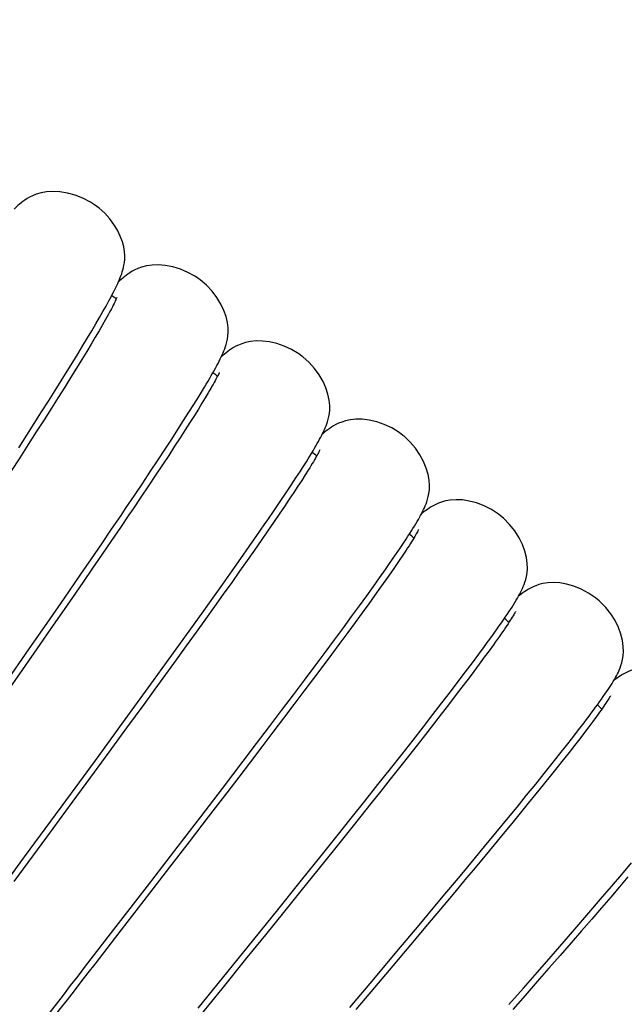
# Model space of a CAD drawing. Extents: x -559 to 3265, y -113 to 867.
# Tile 52 of 69: x 2935 to 2948, y 561 to 582. Entities that reach past the tile are written whole.
import ezdxf

# ---------------------------------------------------------------- set-up
doc = ezdxf.new("R2010")
doc.units = 0
doc.header["$LTSCALE"] = 2
doc.header["$MEASUREMENT"] = 0
doc.layers.get('0').update_dxf_attribs({"linetype": 'CONTINUOUS'})
doc.layers.get('DEFPOINTS').update_dxf_attribs({"linetype": 'CONTINUOUS'})
doc.layers.add('COSTRUZIONE', color=4, linetype='CONTINUOUS', lineweight=13)
doc.styles.add('ISO', font='tahoma.ttf')
doc.dimstyles.new('ISO-25', dxfattribs={"dimtxt": 20, "dimasz": 4, "dimexe": 1, "dimexo": 1.5, "dimgap": 1.5, "dimtad": 1, "dimdec": 0, "dimtxsty": 'ISO', "dimcen": 2.5, "dimclrd": 7, "dimclre": 7, "dimclrt": 7, "dimadec": 0, "dimazin": 0, "dimtfac": 1, "dimtdec": 0, "dimtmove": 0, "dimatfit": 3, "dimfxl": 1, "dimlwd": 13, "dimarcsym": 0})

# ---------------------------------------------------------------- blocks, each defined once
blk = doc.blocks.new('*D32')
at = {"layer": 'COSTRUZIONE', "color": 7, "lineweight": -2, "transparency": 16777216}
for p, q in [((2871.648, 599.245), (3041.657, 599.245)), ((2999.654, 73.672), (3041.657, 73.672))]:
    blk.add_line(p, q, dxfattribs=at)
at = {"layer": 'COSTRUZIONE', "color": 7, "lineweight": 13, "transparency": 16777216}
blk.add_line((3040.657, 77.672), (3040.657, 595.245), dxfattribs=at)
at = {"layer": 'COSTRUZIONE', "color": 7, "transparency": 16777216}
for points in [[(3039.99, 595.245), (3041.324, 595.245), (3040.657, 599.245)], [(3039.99, 77.672), (3041.324, 77.672), (3040.657, 73.672)]]:
    blk.add_solid(points, dxfattribs=at)
at = {"layer": 'DEFPOINTS', "color": 0, "transparency": 16777216}
for p in [(2870.148, 599.245), (3040.657, 599.245), (2998.154, 73.672)]:
    blk.add_point(p, dxfattribs=at)
at = {"layer": 'COSTRUZIONE', "color": 7, "transparency": 16777216, "insert": (3028.741, 336.459), "char_height": 20, "attachment_point": 5, "rotation": 90, "style": 'ISO'}
blk.add_mtext('525', dxfattribs=at)

msp = doc.modelspace()

# ---------------------------------------------------------------- linework, layer by layer
at = {"color": 7, "linetype": 'Continuous'}
for p, q in [((2936.634, 576.085), (2936.706, 576.211)), ((2936.555, 575.95), (2936.634, 576.085)), ((2936.758, 576.041), (2936.694, 575.928)), ((2936.379, 575.653), (2936.471, 575.806)), ((2936.471, 575.806), (2936.555, 575.95)), ((2936.623, 575.804), (2936.543, 575.669)), ((2936.694, 575.928), (2936.623, 575.804)), ((2936.281, 575.491), (2936.379, 575.653)), ((2936.543, 575.669), (2936.456, 575.523)), ((2936.177, 575.319), (2936.281, 575.491)), ((2936.361, 575.364), (2936.257, 575.194)), ((2936.456, 575.523), (2936.361, 575.364)), ((2935.947, 574.946), (2936.065, 575.137)), ((2936.065, 575.137), (2936.177, 575.319)), ((2936.257, 575.194), (2936.145, 575.012)), ((2935.821, 574.744), (2935.947, 574.946)), ((2936.145, 575.012), (2936.024, 574.817)), ((2935.689, 574.533), (2935.821, 574.744)), ((2936.024, 574.817), (2935.895, 574.609)), ((2935.549, 574.311), (2935.689, 574.533)), ((2935.895, 574.609), (2935.757, 574.389)), ((2935.402, 574.079), (2935.549, 574.311)), ((2935.757, 574.389), (2935.61, 574.157)), ((2938.879, 574.38), (2938.809, 574.265)), ((2938.942, 574.485), (2938.879, 574.38)), ((2935.247, 573.837), (2935.402, 574.079)), ((2935.61, 574.157), (2935.455, 573.913)), ((2938.42, 573.895), (2938.533, 574.072)), ((2938.533, 574.072), (2938.637, 574.238)), ((2938.732, 574.139), (2938.647, 574.003)), ((2938.809, 574.265), (2938.732, 574.139)), ((2935.455, 573.913), (2935.29, 573.656)), ((2938.298, 573.705), (2938.42, 573.895)), ((2938.647, 574.003), (2938.554, 573.856)), ((2935.085, 573.584), (2935.247, 573.837)), ((2935.29, 573.656), (2935.118, 573.387)), ((2938.168, 573.503), (2938.298, 573.705)), ((2938.453, 573.698), (2938.344, 573.53)), ((2938.554, 573.856), (2938.453, 573.698)), ((2934.916, 573.32), (2935.085, 573.584)), ((2938.028, 573.289), (2938.168, 573.503)), ((2938.344, 573.53), (2938.227, 573.349)), ((2935.118, 573.387), (2934.937, 573.106)), ((2937.878, 573.062), (2938.028, 573.289)), ((2938.227, 573.349), (2938.102, 573.157)), ((2934.937, 573.106), (2934.747, 572.813)), ((2937.719, 572.822), (2937.878, 573.062)), ((2938.102, 573.157), (2937.967, 572.954)), ((2937.551, 572.569), (2937.719, 572.822)), ((2937.967, 572.954), (2937.824, 572.738)), ((2941.067, 572.844), (2941.002, 572.74)), ((2937.824, 572.738), (2937.673, 572.511)), ((2940.704, 572.524), (2940.806, 572.679)), ((2940.929, 572.626), (2940.849, 572.502)), ((2941.002, 572.74), (2940.929, 572.626)), ((2937.373, 572.304), (2937.551, 572.569)), ((2937.673, 572.511), (2937.513, 572.272)), ((2940.593, 572.357), (2940.704, 572.524)), ((2940.849, 572.502), (2940.761, 572.369)), ((2940.473, 572.179), (2940.593, 572.357)), ((2940.665, 572.225), (2940.562, 572.072)), ((2940.761, 572.369), (2940.665, 572.225)), ((2940.344, 571.988), (2940.473, 572.179)), ((2940.562, 572.072), (2940.451, 571.908)), ((2936.888, 571.586), (2937.089, 571.882)), ((2937.257, 571.892), (2937.076, 571.626)), ((2940.451, 571.908), (2940.331, 571.733)), ((2936.679, 571.278), (2936.888, 571.586)), ((2937.076, 571.626), (2936.887, 571.348)), ((2939.978, 571.457), (2940.132, 571.679)), ((2940.331, 571.733), (2940.204, 571.547)), ((2939.813, 571.22), (2939.978, 571.457)), ((2940.068, 571.351), (2939.923, 571.144)), ((2940.204, 571.547), (2940.068, 571.351)), ((2936.461, 570.96), (2936.679, 571.278)), ((2936.887, 571.348), (2936.69, 571.06)), ((2939.637, 570.969), (2939.813, 571.22)), ((2939.923, 571.144), (2939.77, 570.926)), ((2943.146, 571.142), (2943.076, 571.036)), ((2936.236, 570.631), (2936.461, 570.96)), ((2936.69, 571.06), (2936.486, 570.762)), ((2939.45, 570.703), (2939.637, 570.969)), ((2942.763, 570.814), (2942.872, 570.97)), ((2943.076, 571.036), (2942.998, 570.921)), ((2936.486, 570.762), (2936.275, 570.454)), ((2939.77, 570.926), (2939.609, 570.697)), ((2942.583, 570.558), (2942.706, 570.732)), ((2942.706, 570.732), (2942.763, 570.814)), ((2942.912, 570.795), (2942.818, 570.659)), ((2942.998, 570.921), (2942.912, 570.795)), ((2935.885, 570.12), (2936.236, 570.631)), ((2939.25, 570.421), (2939.45, 570.703)), ((2939.609, 570.697), (2939.44, 570.458)), ((2942.451, 570.372), (2942.583, 570.558)), ((2942.818, 570.659), (2942.715, 570.513)), ((2936.275, 570.454), (2936.057, 570.137)), ((2939.037, 570.122), (2939.25, 570.421)), ((2939.44, 570.458), (2939.262, 570.208)), ((2942.308, 570.173), (2942.451, 570.372)), ((2942.603, 570.355), (2942.483, 570.186)), ((2942.715, 570.513), (2942.603, 570.355)), ((2935.519, 569.59), (2935.885, 570.12)), ((2936.057, 570.137), (2935.832, 569.812)), ((2938.811, 569.805), (2939.037, 570.122)), ((2939.262, 570.208), (2939.077, 569.948)), ((2942.154, 569.96), (2942.308, 570.173)), ((2942.483, 570.186), (2942.352, 570.005)), ((2939.077, 569.948), (2938.884, 569.678)), ((2941.989, 569.734), (2942.154, 569.96)), ((2942.352, 570.005), (2942.213, 569.813)), ((2935.832, 569.812), (2935.601, 569.477)), ((2938.572, 569.471), (2938.811, 569.805)), ((2938.884, 569.678), (2938.683, 569.399)), ((2941.813, 569.493), (2941.989, 569.734)), ((2942.213, 569.813), (2942.064, 569.608)), ((2935.141, 569.043), (2935.519, 569.59)), ((2935.601, 569.477), (2935.363, 569.135)), ((2938.319, 569.12), (2938.572, 569.471)), ((2941.624, 569.238), (2941.813, 569.493)), ((2942.064, 569.608), (2941.905, 569.392)), ((2938.683, 569.399), (2938.475, 569.11)), ((2941.905, 569.392), (2941.737, 569.165)), ((2945.193, 569.405), (2945.121, 569.302)), ((2935.363, 569.135), (2934.997, 568.608)), ((2938.055, 568.754), (2938.319, 569.12)), ((2938.475, 569.11), (2938.259, 568.811)), ((2941.424, 568.968), (2941.624, 569.238)), ((2941.737, 569.165), (2941.56, 568.926)), ((2944.688, 568.93), (2944.812, 569.098)), ((2944.999, 569.13), (2944.907, 569.004)), ((2934.621, 568.294), (2935.141, 569.043)), ((2941.212, 568.683), (2941.424, 568.968)), ((2941.56, 568.926), (2941.374, 568.676)), ((2944.554, 568.75), (2944.688, 568.93)), ((2944.807, 568.868), (2944.7, 568.722)), ((2944.907, 569.004), (2944.807, 568.868)), ((2937.781, 568.375), (2938.055, 568.754)), ((2938.259, 568.811), (2938.037, 568.504)), ((2940.988, 568.383), (2941.212, 568.683)), ((2941.374, 568.676), (2941.179, 568.416)), ((2944.41, 568.558), (2944.554, 568.75)), ((2944.7, 568.722), (2944.584, 568.568)), ((2934.997, 568.608), (2934.62, 568.067)), ((2938.037, 568.504), (2937.808, 568.189)), ((2944.254, 568.353), (2944.41, 568.558)), ((2944.584, 568.568), (2944.461, 568.403)), ((2937.499, 567.986), (2937.781, 568.375)), ((2940.751, 568.068), (2940.988, 568.383)), ((2941.179, 568.416), (2940.975, 568.145)), ((2944.087, 568.134), (2944.254, 568.353)), ((2944.329, 568.23), (2944.19, 568.047)), ((2944.461, 568.403), (2944.329, 568.23)), ((2937.808, 568.189), (2937.573, 567.865)), ((2940.502, 567.738), (2940.751, 568.068)), ((2940.975, 568.145), (2940.764, 567.864)), ((2943.908, 567.901), (2944.087, 568.134)), ((2944.19, 568.047), (2944.043, 567.856)), ((2937.064, 567.388), (2937.499, 567.986)), ((2937.573, 567.865), (2937.208, 567.366)), ((2940.764, 567.864), (2940.544, 567.574)), ((2943.717, 567.653), (2943.908, 567.901)), ((2944.043, 567.856), (2943.888, 567.655)), ((2940.241, 567.393), (2940.502, 567.738)), ((2943.512, 567.389), (2943.717, 567.653)), ((2943.888, 567.655), (2943.726, 567.446)), ((2947.188, 567.607), (2947.112, 567.502)), ((2936.622, 566.783), (2937.064, 567.388)), ((2939.969, 567.034), (2940.241, 567.393)), ((2940.544, 567.574), (2940.317, 567.274)), ((2943.293, 567.109), (2943.512, 567.389)), ((2943.726, 567.446), (2943.556, 567.228)), ((2946.811, 567.324), (2946.926, 567.474)), ((2947.027, 567.389), (2946.934, 567.267)), ((2947.112, 567.502), (2947.027, 567.389)), ((2937.208, 567.366), (2936.832, 566.851)), ((2940.317, 567.274), (2940.082, 566.965)), ((2943.556, 567.228), (2943.38, 567.002)), ((2946.686, 567.163), (2946.811, 567.324)), ((2946.934, 567.267), (2946.834, 567.135)), ((2939.687, 566.662), (2939.969, 567.034)), ((2940.082, 566.965), (2939.84, 566.648)), ((2943.06, 566.811), (2943.293, 567.109)), ((2943.38, 567.002), (2943.196, 566.769)), ((2946.406, 566.805), (2946.551, 566.99)), ((2946.551, 566.99), (2946.686, 567.163)), ((2946.725, 566.995), (2946.608, 566.845)), ((2946.834, 567.135), (2946.725, 566.995)), ((2936.035, 565.98), (2936.622, 566.783)), ((2936.832, 566.851), (2936.444, 566.322)), ((2942.812, 566.496), (2943.06, 566.811)), ((2943.196, 566.769), (2943.006, 566.527)), ((2946.249, 566.607), (2946.406, 566.805)), ((2946.608, 566.845), (2946.483, 566.687)), ((2939.244, 566.082), (2939.687, 566.662)), ((2939.84, 566.648), (2939.592, 566.322)), ((2946.08, 566.397), (2946.249, 566.607)), ((2946.483, 566.687), (2946.35, 566.519)), ((2942.548, 566.162), (2942.812, 566.496)), ((2943.006, 566.527), (2942.809, 566.278)), ((2945.9, 566.173), (2946.08, 566.397)), ((2946.209, 566.343), (2946.061, 566.159)), ((2946.35, 566.519), (2946.209, 566.343)), ((2936.444, 566.322), (2936.047, 565.781)), ((2939.592, 566.322), (2939.337, 565.989)), ((2942.271, 565.812), (2942.548, 566.162)), ((2942.809, 566.278), (2942.606, 566.022)), ((2945.707, 565.935), (2945.9, 566.173)), ((2946.061, 566.159), (2945.905, 565.966)), ((2935.041, 564.626), (2936.035, 565.98)), ((2938.782, 565.479), (2939.244, 566.082)), ((2939.337, 565.989), (2938.943, 565.475)), ((2942.606, 566.022), (2942.397, 565.758)), ((2945.502, 565.683), (2945.707, 565.935)), ((2945.905, 565.966), (2945.741, 565.765)), ((2936.047, 565.781), (2935.505, 565.044)), ((2941.98, 565.448), (2942.271, 565.812)), ((2942.397, 565.758), (2942.182, 565.489)), ((2945.741, 565.765), (2945.571, 565.555)), ((2945.285, 565.418), (2945.502, 565.683)), ((2945.571, 565.555), (2945.393, 565.338)), ((2938.304, 564.856), (2938.782, 565.479)), ((2938.943, 565.475), (2938.537, 564.947)), ((2941.68, 565.071), (2941.98, 565.448)), ((2942.182, 565.489), (2941.961, 565.213)), ((2945.055, 565.138), (2945.285, 565.418)), ((2945.393, 565.338), (2945.207, 565.113)), ((2941.961, 565.213), (2941.622, 564.788)), ((2944.813, 564.845), (2945.055, 565.138)), ((2945.207, 565.113), (2945.015, 564.88)), ((2935.505, 565.044), (2934.814, 564.105)), ((2938.537, 564.947), (2938.12, 564.406)), ((2941.371, 564.685), (2941.68, 565.071)), ((2945.015, 564.88), (2944.816, 564.64)), ((2937.649, 564.004), (2938.304, 564.856)), ((2940.898, 564.095), (2941.371, 564.685)), ((2941.622, 564.788), (2941.271, 564.351)), ((2944.558, 564.537), (2944.813, 564.845)), ((2944.291, 564.215), (2944.558, 564.537)), ((2944.816, 564.64), (2944.61, 564.391)), ((2947.728, 564.253), (2947.935, 564.497)), ((2938.12, 564.406), (2937.694, 563.854)), ((2941.271, 564.351), (2940.91, 563.902)), ((2944.61, 564.391), (2944.397, 564.136)), ((2947.508, 563.995), (2947.728, 564.253)), ((2940.421, 563.501), (2940.898, 564.095)), ((2944.012, 563.881), (2944.291, 564.215)), ((2944.397, 564.136), (2944.178, 563.873)), ((2947.859, 564.2), (2947.681, 563.992)), ((2937.694, 563.854), (2936.971, 562.917)), ((2936.988, 563.146), (2937.649, 564.004)), ((2940.91, 563.902), (2940.538, 563.441)), ((2943.721, 563.533), (2944.012, 563.881)), ((2944.178, 563.873), (2943.952, 563.604)), ((2947.276, 563.724), (2947.508, 563.995)), ((2947.681, 563.992), (2947.494, 563.773)), ((2947.03, 563.439), (2947.276, 563.724)), ((2947.494, 563.773), (2947.297, 563.543)), ((2939.79, 562.72), (2940.421, 563.501)), ((2940.538, 563.441), (2940.156, 562.969)), ((2943.42, 563.173), (2943.721, 563.533)), ((2943.952, 563.604), (2943.602, 563.187)), ((2946.773, 563.141), (2947.03, 563.439)), ((2947.297, 563.543), (2947.091, 563.304)), ((2947.091, 563.304), (2946.875, 563.056)), ((2942.949, 562.612), (2943.42, 563.173)), ((2943.602, 563.187), (2943.239, 562.755)), ((2946.504, 562.831), (2946.773, 563.141)), ((2946.875, 563.056), (2946.652, 562.798)), ((2940.156, 562.969), (2939.765, 562.486)), ((2946.225, 562.511), (2946.504, 562.831)), ((2946.652, 562.798), (2946.42, 562.532)), ((2938.731, 561.41), (2939.79, 562.72)), ((2942.457, 562.029), (2942.949, 562.612)), ((2943.239, 562.755), (2942.864, 562.31)), ((2939.765, 562.486), (2939.23, 561.825)), ((2945.935, 562.179), (2946.225, 562.511)), ((2946.42, 562.532), (2946.18, 562.258)), ((2942.864, 562.31), (2942.477, 561.853)), ((2945.637, 561.838), (2945.935, 562.179)), ((2946.18, 562.258), (2945.931, 561.975)), ((2941.947, 561.426), (2942.457, 562.029)), ((2945.931, 561.975), (2945.675, 561.683)), ((2939.23, 561.825), (2938.542, 560.977)), ((2942.477, 561.853), (2942.08, 561.384)), ((2945.33, 561.489), (2945.637, 561.838)), ((2945.675, 561.683), (2945.411, 561.384))]:
    msp.add_line(p, q, dxfattribs=at)
for points in [[(2936.527, 578.483), (2936.44, 578.539), (2936.28, 578.623), (2936.116, 578.687), (2935.952, 578.731), (2935.791, 578.757), (2935.643, 578.764), (2935.509, 578.756), (2935.39, 578.735), (2935.29, 578.706), (2935.211, 578.675), (2935.148, 578.644), (2935.093, 578.612), (2935.046, 578.582), (2935.006, 578.553), (2934.969, 578.524), (2934.933, 578.495), (2934.9, 578.466), (2934.866, 578.436), (2934.833, 578.405), (2934.816, 578.388)], [(2937.152, 577.198), (2937.161, 577.255), (2937.167, 577.321), (2937.169, 577.399), (2937.163, 577.488), (2937.147, 577.587), (2937.118, 577.697), (2937.074, 577.817), (2937.015, 577.939), (2936.94, 578.062), (2936.85, 578.184), (2936.744, 578.301), (2936.625, 578.409), (2936.527, 578.483)], [(2938.749, 576.9), (2938.669, 576.955), (2938.512, 577.043), (2938.351, 577.111), (2938.189, 577.16), (2938.03, 577.19), (2937.882, 577.202), (2937.748, 577.198), (2937.628, 577.181), (2937.527, 577.156), (2937.446, 577.127), (2937.381, 577.098), (2937.325, 577.068), (2937.277, 577.038), (2937.235, 577.01), (2937.196, 576.982), (2937.159, 576.953), (2937.125, 576.925), (2937.09, 576.895), (2937.055, 576.864), (2937.036, 576.846)], [(2937.073, 576.934), (2937.088, 576.973), (2937.103, 577.014), (2937.117, 577.055)], [(2937.117, 577.055), (2937.129, 577.098), (2937.141, 577.146), (2937.152, 577.198)], [(2936.706, 576.211), (2936.739, 576.271), (2936.772, 576.329), (2936.802, 576.384), (2936.832, 576.438), (2936.86, 576.49), (2936.886, 576.54), (2936.911, 576.589), (2936.935, 576.636), (2936.958, 576.681), (2936.98, 576.726), (2937.001, 576.769), (2937.021, 576.811), (2937.039, 576.853), (2937.057, 576.894), (2937.073, 576.934)], [(2939.349, 575.629), (2939.36, 575.698), (2939.365, 575.778), (2939.363, 575.87), (2939.35, 575.98), (2939.321, 576.105), (2939.275, 576.236), (2939.211, 576.372), (2939.126, 576.51), (2939.024, 576.644), (2938.905, 576.77), (2938.769, 576.886), (2938.749, 576.9)], [(2936.955, 576.411), (2936.941, 576.381), (2936.924, 576.348), (2936.906, 576.313), (2936.886, 576.274), (2936.864, 576.233), (2936.84, 576.189)], [(2937.001, 576.514), (2937.001, 576.513), (2936.999, 576.507), (2936.994, 576.495), (2936.987, 576.48), (2936.979, 576.461), (2936.968, 576.437), (2936.955, 576.411)], [(2936.84, 576.189), (2936.815, 576.142), (2936.788, 576.093), (2936.758, 576.041)], [(2940.934, 575.267), (2940.864, 575.317), (2940.713, 575.408), (2940.557, 575.48), (2940.398, 575.534), (2940.242, 575.57), (2940.096, 575.587), (2939.961, 575.589), (2939.839, 575.577), (2939.735, 575.555), (2939.653, 575.53), (2939.585, 575.502), (2939.527, 575.474), (2939.477, 575.446), (2939.434, 575.419), (2939.394, 575.392), (2939.357, 575.365), (2939.322, 575.338), (2939.287, 575.31), (2939.252, 575.281), (2939.22, 575.252)], [(2939.308, 575.468), (2939.323, 575.516), (2939.337, 575.568), (2939.349, 575.629)], [(2938.637, 574.238), (2938.687, 574.317), (2938.733, 574.393), (2938.778, 574.466), (2938.821, 574.537), (2938.862, 574.605), (2938.901, 574.67), (2938.938, 574.733), (2938.974, 574.794), (2939.007, 574.852), (2939.039, 574.908), (2939.069, 574.962), (2939.097, 575.013), (2939.124, 575.063), (2939.15, 575.112), (2939.174, 575.159), (2939.197, 575.205), (2939.218, 575.249), (2939.238, 575.293), (2939.257, 575.336)], [(2939.257, 575.336), (2939.275, 575.379), (2939.292, 575.422), (2939.308, 575.468)], [(2941.444, 573.784), (2941.46, 573.827), (2941.476, 573.873), (2941.49, 573.923), (2941.504, 573.981), (2941.515, 574.049), (2941.523, 574.127), (2941.523, 574.219), (2941.513, 574.331), (2941.486, 574.457), (2941.443, 574.59), (2941.382, 574.727), (2941.302, 574.867), (2941.203, 575.003), (2941.087, 575.132), (2940.955, 575.25), (2940.934, 575.267)], [(2939.177, 574.921), (2939.177, 574.92), (2939.175, 574.916), (2939.171, 574.906), (2939.165, 574.893), (2939.157, 574.876), (2939.147, 574.855), (2939.134, 574.83), (2939.12, 574.803)], [(2939.12, 574.803), (2939.104, 574.773), (2939.087, 574.739), (2939.067, 574.704), (2939.045, 574.665), (2939.022, 574.624), (2938.997, 574.58)], [(2938.997, 574.58), (2938.97, 574.534), (2938.942, 574.485)], [(2943.079, 573.582), (2942.995, 573.644), (2942.841, 573.739), (2942.682, 573.814), (2942.521, 573.87), (2942.362, 573.907), (2942.215, 573.924), (2942.081, 573.926), (2941.961, 573.913), (2941.859, 573.892), (2941.778, 573.866), (2941.713, 573.839), (2941.656, 573.811), (2941.606, 573.784), (2941.563, 573.757), (2941.523, 573.73), (2941.485, 573.703), (2941.448, 573.675), (2941.412, 573.647), (2941.375, 573.616), (2941.365, 573.608)], [(2940.806, 572.679), (2940.854, 572.753), (2940.9, 572.824), (2940.944, 572.893), (2940.987, 572.959), (2941.027, 573.023), (2941.065, 573.084), (2941.101, 573.143), (2941.136, 573.2), (2941.169, 573.255), (2941.2, 573.308), (2941.23, 573.359), (2941.258, 573.407), (2941.284, 573.454), (2941.308, 573.499), (2941.331, 573.542), (2941.353, 573.584), (2941.373, 573.624), (2941.392, 573.664), (2941.411, 573.704)], [(2941.411, 573.704), (2941.428, 573.744), (2941.444, 573.784)], [(2943.618, 572.281), (2943.631, 572.348), (2943.641, 572.425), (2943.644, 572.516), (2943.636, 572.627), (2943.614, 572.753), (2943.575, 572.887), (2943.517, 573.026), (2943.44, 573.168), (2943.345, 573.308), (2943.232, 573.44), (2943.102, 573.563), (2943.079, 573.582)], [(2941.314, 573.276), (2941.314, 573.276), (2941.312, 573.272), (2941.308, 573.262), (2941.302, 573.249), (2941.293, 573.232), (2941.283, 573.211), (2941.27, 573.187), (2941.255, 573.16)], [(2941.255, 573.16), (2941.238, 573.13), (2941.219, 573.097), (2941.199, 573.061), (2941.176, 573.023), (2941.152, 572.982), (2941.125, 572.938)], [(2941.125, 572.938), (2941.097, 572.892), (2941.067, 572.844)], [(2937.089, 571.882), (2937.186, 572.026), (2937.373, 572.304)], [(2937.513, 572.272), (2937.344, 572.022), (2937.257, 571.892)], [(2945.184, 571.847), (2945.108, 571.907), (2944.957, 572.006), (2944.802, 572.085), (2944.644, 572.146), (2944.487, 572.187), (2944.341, 572.209), (2944.206, 572.215), (2944.085, 572.206), (2943.982, 572.188), (2943.9, 572.165), (2943.833, 572.14), (2943.774, 572.114), (2943.723, 572.087), (2943.68, 572.062), (2943.639, 572.037), (2943.6, 572.01), (2943.563, 571.984), (2943.526, 571.956), (2943.489, 571.928), (2943.472, 571.913)], [(2943.57, 572.127), (2943.587, 572.173), (2943.603, 572.223), (2943.618, 572.281)], [(2940.132, 571.679), (2940.205, 571.785), (2940.344, 571.988)], [(2942.872, 570.97), (2942.923, 571.045), (2942.972, 571.116), (2943.018, 571.185), (2943.063, 571.252), (2943.106, 571.316), (2943.146, 571.377), (2943.185, 571.437), (2943.222, 571.494), (2943.257, 571.55), (2943.291, 571.603), (2943.322, 571.654), (2943.352, 571.703), (2943.38, 571.751), (2943.407, 571.796), (2943.432, 571.84), (2943.455, 571.882), (2943.477, 571.923), (2943.497, 571.963), (2943.517, 572.004)], [(2943.517, 572.004), (2943.536, 572.044), (2943.553, 572.084), (2943.57, 572.127)], [(2945.704, 570.585), (2945.717, 570.66), (2945.723, 570.75), (2945.721, 570.859), (2945.704, 570.985), (2945.67, 571.12), (2945.618, 571.262), (2945.545, 571.408), (2945.454, 571.553), (2945.344, 571.691), (2945.215, 571.82), (2945.184, 571.847)], [(2943.413, 571.583), (2943.413, 571.582), (2943.41, 571.577), (2943.405, 571.567), (2943.398, 571.553), (2943.389, 571.535), (2943.377, 571.514), (2943.363, 571.489), (2943.347, 571.462)], [(2943.347, 571.462), (2943.329, 571.431), (2943.309, 571.397), (2943.286, 571.361), (2943.262, 571.322), (2943.236, 571.281), (2943.208, 571.237)], [(2943.208, 571.237), (2943.178, 571.19), (2943.146, 571.142)], [(2945.636, 570.368), (2945.654, 570.414), (2945.671, 570.462), (2945.689, 570.519), (2945.704, 570.585)], [(2947.248, 570.064), (2947.171, 570.127), (2947.022, 570.23), (2946.868, 570.312), (2946.711, 570.376), (2946.555, 570.421), (2946.409, 570.446), (2946.275, 570.454), (2946.154, 570.448), (2946.051, 570.432), (2945.968, 570.41), (2945.901, 570.387), (2945.842, 570.362), (2945.791, 570.337), (2945.747, 570.313), (2945.705, 570.288), (2945.666, 570.262), (2945.628, 570.237), (2945.591, 570.21), (2945.553, 570.182), (2945.538, 570.17)], [(2945.578, 570.244), (2945.598, 570.284), (2945.617, 570.325), (2945.636, 570.368)], [(2944.812, 569.098), (2944.87, 569.178), (2944.926, 569.255), (2944.979, 569.329), (2945.03, 569.4), (2945.079, 569.469), (2945.126, 569.535), (2945.17, 569.599), (2945.213, 569.66), (2945.253, 569.72), (2945.292, 569.777), (2945.328, 569.832), (2945.363, 569.884), (2945.396, 569.935), (2945.427, 569.984), (2945.456, 570.031), (2945.484, 570.077), (2945.509, 570.12), (2945.533, 570.162), (2945.556, 570.203), (2945.578, 570.244)], [(2947.745, 568.817), (2947.757, 568.895), (2947.763, 568.988), (2947.759, 569.099), (2947.741, 569.225), (2947.707, 569.36), (2947.655, 569.5), (2947.584, 569.645), (2947.495, 569.787), (2947.388, 569.923), (2947.264, 570.05), (2947.248, 570.064)], [(2945.4, 569.717), (2945.381, 569.687), (2945.36, 569.655), (2945.337, 569.619), (2945.313, 569.581), (2945.286, 569.541), (2945.257, 569.498)], [(2945.471, 569.84), (2945.471, 569.841), (2945.471, 569.84), (2945.467, 569.833), (2945.462, 569.822), (2945.454, 569.808), (2945.443, 569.79), (2945.431, 569.769), (2945.417, 569.744), (2945.4, 569.717)], [(2945.257, 569.498), (2945.226, 569.453), (2945.193, 569.405)], [(2945.121, 569.302), (2945.041, 569.19), (2944.999, 569.13)], [(2949.27, 568.232), (2949.203, 568.291), (2949.059, 568.396), (2948.91, 568.483), (2948.756, 568.551), (2948.603, 568.601), (2948.459, 568.631), (2948.325, 568.645), (2948.202, 568.644), (2948.098, 568.631), (2948.013, 568.613), (2947.944, 568.592), (2947.884, 568.569), (2947.831, 568.545), (2947.786, 568.523), (2947.744, 568.499), (2947.704, 568.475), (2947.666, 568.451), (2947.628, 568.426), (2947.591, 568.4), (2947.562, 568.379)], [(2947.675, 568.596), (2947.693, 568.642), (2947.711, 568.691), (2947.729, 568.749), (2947.745, 568.817)], [(2946.926, 567.474), (2946.98, 567.545), (2947.032, 567.614), (2947.081, 567.68), (2947.128, 567.744), (2947.173, 567.805), (2947.217, 567.865), (2947.258, 567.922), (2947.297, 567.977), (2947.334, 568.03), (2947.37, 568.081), (2947.404, 568.131), (2947.436, 568.179), (2947.467, 568.225), (2947.495, 568.27), (2947.522, 568.313), (2947.548, 568.354), (2947.572, 568.395), (2947.594, 568.434)], [(2947.594, 568.434), (2947.616, 568.474), (2947.636, 568.513), (2947.655, 568.553), (2947.675, 568.596)], [(2947.488, 568.051), (2947.488, 568.05), (2947.485, 568.044), (2947.478, 568.034), (2947.47, 568.019), (2947.459, 568.001), (2947.446, 567.979), (2947.43, 567.954), (2947.412, 567.926), (2947.391, 567.895)], [(2947.391, 567.895), (2947.369, 567.861), (2947.344, 567.825), (2947.317, 567.786), (2947.288, 567.745), (2947.257, 567.701)], [(2947.257, 567.701), (2947.224, 567.655), (2947.188, 567.607)], [(2933.248, 562.185), (2934.108, 563.356), (2934.237, 563.532), (2934.368, 563.709), (2935.041, 564.626)], [(2935.268, 560.916), (2935.864, 561.689), (2936.019, 561.89), (2936.177, 562.094), (2936.336, 562.301), (2936.988, 563.146)], [(2936.971, 562.917), (2936.531, 562.349), (2936.384, 562.16), (2936.238, 561.97), (2936.091, 561.78), (2935.944, 561.591), (2935.798, 561.402), (2935.361, 560.837)]]:
    msp.add_lwpolyline(points, dxfattribs=at)
for start, end in [(53.27228, 53.32626), (51.88983, 51.94127), (50.4906, 50.55507), (49.1063, 49.17126), (47.72104, 47.78696), (46.3382, 46.40439)]:
    msp.add_arc((2870.154, 486.922), 111.75, start, end, dxfattribs=at)

# ---------------------------------------------------------------- dimensions: what is measured, and where the dimension line sits
at = {"layer": 'COSTRUZIONE', "color": 7}
dim = msp.add_linear_dim(base=(3040.657, 599.245), p1=(2998.154, 73.672), p2=(2870.148, 599.245), angle=90, text='525', dimstyle='ISO-25', dxfattribs=at)
dim.commit()
dim.dimension.update_dxf_attribs({"geometry": '*D32', "text_midpoint": (3028.741, 336.459)})

doc.saveas('drawing.dxf')
